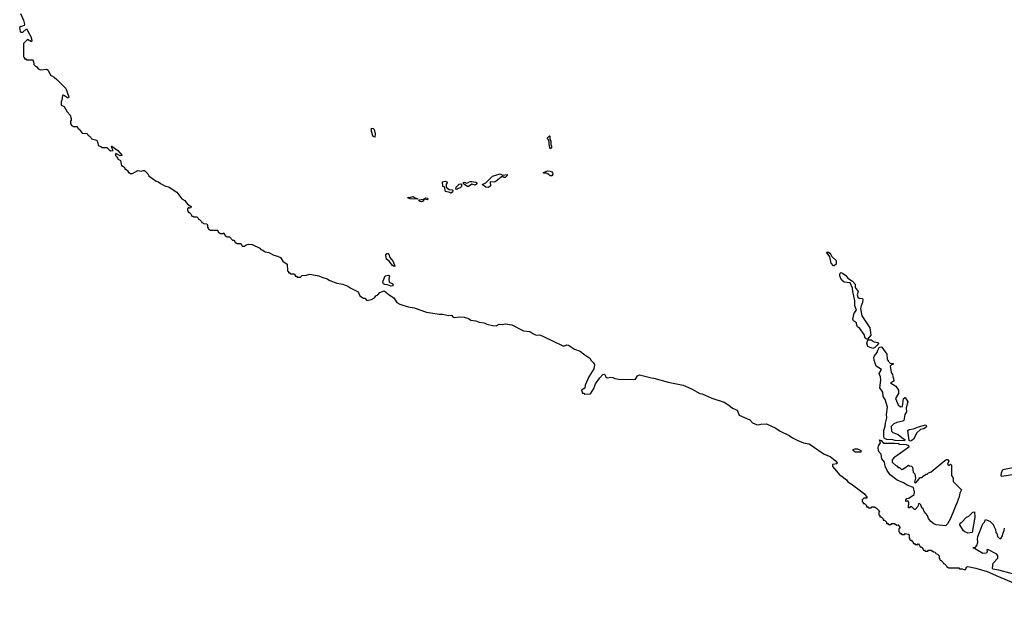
# Model space of a CAD drawing. Extents: x 2535812 to 2752880, y 540738 to 728399.
# Tile 151 of 213: x 2650522 to 2662311, y 617847 to 625069. Entities that reach past the tile are written whole.
import ezdxf

# ---------------------------------------------------------------- set-up
doc = ezdxf.new("R2010")
doc.units = 0

msp = doc.modelspace()

# ---------------------------------------------------------------- linework, layer by layer
at = {"layer": '0CON20XD'}
for points in [[(2650531, 625141), (2650569, 625065), (2650582, 625015), (2650575, 625000), (2650532, 624985), (2650522, 624975), (2650528, 624928), (2650535, 624920), (2650562, 624918), (2650605, 624961), (2650655, 624869), (2650668, 624825), (2650665, 624804), (2650615, 624830), (2650570, 624785), (2650570, 624625), (2650580, 624615), (2650582, 624602), (2650595, 624600), (2650605, 624590), (2650675, 624590), (2650687, 624567), (2650692, 624532), (2650712, 624512), (2650725, 624510), (2650742, 624482), (2650775, 624470), (2650844, 624476), (2650865, 624463), (2650890, 624405), (2650935, 624382), (2650966, 624355), (2651073, 624245), (2651110, 624145), (2651108, 624132), (2651095, 624132), (2651045, 624167), (2651037, 624163), (2651027, 624103), (2651020, 624095), (2651020, 624045), (2651055, 624030), (2651090, 623965), (2651127, 623927), (2651140, 623885), (2651140, 623865), (2651130, 623855), (2651130, 623825), (2651140, 623815), (2651142, 623802), (2651155, 623800), (2651165, 623790), (2651205, 623790), (2651220, 623775), (2651222, 623762), (2651235, 623760), (2651272, 623712), (2651327, 623707), (2651340, 623695), (2651342, 623682), (2651355, 623680), (2651380, 623655), (2651382, 623642), (2651445, 623628), (2651458, 623595), (2651462, 623562), (2651495, 623550), (2651508, 623538), (2651565, 623538), (2651592, 623512), (2651615, 623500), (2651640, 623505), (2651624, 623534), (2651620, 623555), (2651624, 623556), (2651698, 623505), (2651751, 623445), (2651725, 623438), (2651675, 623468), (2651670, 623465), (2651670, 623445), (2651690, 623425), (2651690, 623415), (2651702, 623402), (2651728, 623385), (2651742, 623322), (2651755, 623320), (2651768, 623308), (2651780, 623295), (2651782, 623282), (2651795, 623280), (2651820, 623255), (2651822, 623242), (2651835, 623240), (2651845, 623230), (2651875, 623230), (2651935, 623264), (2651975, 623255), (2652006, 623266)], [(2654775, 623662), (2654755, 623672), (2654745, 623690), (2654734, 623735), (2654735, 623770), (2654755, 623768), (2654766, 623755), (2654780, 623705), (2654775, 623662)], [(2656875, 623522), (2656860, 623575), (2656860, 623605), (2656852, 623632), (2656840, 623645), (2656840, 623655), (2656865, 623678), (2656870, 623675), (2656870, 623635), (2656880, 623615), (2656880, 623575), (2656890, 623555), (2656888, 623535), (2656875, 623522)], [(2652006, 623266), (2652016, 623265), (2652057, 623225), (2652070, 623200), (2652157, 623137), (2652185, 623128), (2652208, 623108), (2652259, 623079), (2652314, 623065), (2652402, 623005), (2652465, 622927), (2652501, 622905), (2652532, 622862), (2652577, 622835), (2652572, 622818), (2652555, 622812), (2652545, 622820), (2652530, 622805), (2652530, 622785), (2652540, 622775), (2652542, 622762), (2652555, 622760), (2652568, 622748), (2652585, 622720), (2652595, 622720), (2652605, 622710), (2652645, 622710), (2652660, 622695), (2652662, 622682), (2652675, 622680), (2652700, 622655), (2652702, 622642), (2652715, 622640), (2652725, 622630), (2652758, 622628), (2652770, 622615), (2652770, 622585), (2652780, 622575), (2652782, 622562), (2652795, 622560), (2652805, 622550), (2652885, 622550), (2652900, 622535), (2652902, 622522), (2652915, 622520), (2652925, 622510), (2652955, 622510), (2652965, 622520), (2652982, 622482), (2652995, 622480), (2653005, 622470), (2653035, 622470), (2653072, 622432), (2653085, 622430), (2653100, 622415), (2653102, 622402), (2653115, 622400), (2653125, 622390), (2653165, 622390), (2653180, 622375), (2653185, 622360), (2653215, 622360), (2653235, 622377), (2653260, 622385), (2653305, 622381), (2653396, 622335), (2653410, 622320), (2653435, 622312), (2653461, 622291), (2653506, 622285), (2653565, 622250), (2653610, 622240), (2653645, 622225), (2653671, 622181), (2653724, 622145), (2653730, 622065), (2653740, 622055), (2653742, 622042), (2653755, 622040), (2653765, 622030), (2653805, 622030), (2653820, 622015), (2653822, 622002), (2653835, 622000), (2653845, 621990), (2653885, 621990), (2653905, 622007), (2653957, 622013), (2653995, 622025), (2654105, 622005), (2654138, 621988), (2654205, 621969), (2654237, 621947), (2654318, 621918), (2654391, 621905), (2654452, 621882), (2654487, 621857), (2654573, 621813), (2654596, 621766), (2654638, 621738), (2654656, 621735), (2654678, 621708), (2654735, 621720), (2654769, 621741), (2654786, 621764), (2654812, 621778), (2654835, 621803), (2654885, 621825), (2654946, 621775), (2655001, 621741), (2655037, 621687), (2655075, 621666), (2655175, 621632), (2655245, 621623), (2655395, 621570), (2655545, 621546), (2655585, 621545), (2655655, 621531), (2655694, 621534), (2655708, 621515), (2655725, 621506), (2655785, 621515), (2655845, 621511), (2655894, 621495), (2655925, 621475), (2655985, 621465), (2656025, 621448), (2656082, 621442), (2656116, 621426), (2656185, 621409), (2656226, 621404), (2656265, 621425), (2656305, 621422), (2656335, 621431), (2656415, 621418), (2656555, 621348), (2656629, 621339), (2656665, 621315), (2656705, 621295), (2656745, 621298), (2656785, 621284), (2657025, 621167), (2657045, 621165), (2657075, 621179), (2657095, 621175), (2657165, 621125), (2657233, 621103), (2657275, 621065), (2657350, 621020), (2657365, 620990), (2657391, 620965), (2657403, 620945), (2657398, 620892), (2657335, 620794), (2657292, 620695), (2657290, 620660), (2657250, 620635), (2657262, 620602), (2657275, 620600), (2657285, 620590), (2657358, 620592), (2657398, 620655), (2657418, 620712), (2657467, 620785), (2657505, 620824), (2657525, 620826), (2657540, 620795), (2657555, 620785), (2657598, 620792), (2657625, 620789), (2657647, 620775), (2657695, 620766), (2657868, 620762), (2657895, 620769), (2657921, 620809), (2657945, 620818), (2658085, 620782), (2658115, 620780), (2658285, 620732), (2658465, 620695), (2658565, 620652), (2658665, 620598), (2658695, 620593), (2658811, 620541), (2658955, 620494), (2659014, 620455), (2659055, 620420), (2659113, 620395), (2659135, 620335), (2659265, 620281), (2659297, 620247), (2659345, 620225), (2659365, 620221), (2659395, 620230), (2659465, 620235), (2659575, 620181), (2659626, 620146), (2659735, 620095), (2659775, 620066), (2659838, 620035), (2659905, 620006), (2659975, 619994), (2660155, 619869), (2660225, 619844), (2660285, 619796), (2660310, 619765), (2660307, 619753), (2660252, 619748), (2660252, 619722), (2660347, 619617), (2660355, 619616), (2660422, 619562), (2660438, 619538), (2660479, 619515), (2660635, 619395), (2660666, 619355), (2660666, 619344), (2660630, 619345), (2660610, 619325), (2660610, 619305), (2660620, 619295), (2660622, 619282), (2660635, 619280), (2660648, 619268), (2660660, 619255), (2660662, 619242), (2660675, 619240), (2660685, 619230), (2660715, 619230), (2660725, 619240), (2660755, 619240), (2660780, 619225), (2660820, 619185), (2660810, 619175), (2660810, 619145), (2660820, 619135), (2660822, 619122), (2660835, 619120), (2660848, 619108), (2660860, 619095), (2660862, 619082), (2660875, 619080), (2660900, 619055), (2660902, 619042), (2660915, 619040), (2660925, 619030), (2660955, 619030), (2660965, 619040), (2660995, 619040), (2661025, 619020), (2661040, 619025), (2661060, 618995), (2661060, 618985), (2661050, 618975), (2661050, 618945), (2661060, 618935), (2661062, 618922), (2661075, 618920), (2661085, 618910), (2661115, 618910), (2661125, 618920), (2661160, 618915), (2661170, 618905), (2661170, 618865), (2661180, 618855), (2661182, 618842), (2661195, 618840), (2661220, 618815), (2661222, 618802), (2661235, 618800), (2661245, 618790), (2661275, 618790), (2661285, 618800), (2661302, 618762), (2661315, 618760), (2661328, 618748), (2661340, 618735), (2661342, 618722), (2661355, 618720), (2661365, 618710), (2661395, 618710), (2661405, 618720), (2661435, 618720), (2661465, 618700), (2661485, 618698), (2661492, 618682), (2661510, 618675), (2661530, 618655), (2661530, 618625), (2661540, 618615), (2661542, 618602), (2661555, 618600), (2661568, 618588), (2661580, 618575), (2661582, 618562), (2661595, 618560), (2661620, 618535), (2661622, 618522), (2661635, 618520), (2661645, 618510), (2661765, 618510), (2661775, 618500), (2661805, 618500), (2661825, 618490), (2661845, 618490), (2661860, 618505), (2661853, 618513), (2661855, 618520), (2661875, 618526), (2661970, 618505), (2662107, 618465), (2662242, 618408), (2663565, 617847)], [(2656875, 623199), (2656844, 623224), (2656825, 623232), (2656795, 623232), (2656795, 623240), (2656845, 623262), (2656875, 623258), (2656895, 623248), (2656903, 623235), (2656905, 623220), (2656895, 623200), (2656875, 623199)], [(2655685, 622992), (2655672, 623002), (2655621, 623015), (2655610, 623070), (2655590, 623075), (2655585, 623128), (2655615, 623138), (2655635, 623130), (2655640, 623115), (2655628, 623102), (2655630, 623065), (2655665, 623039), (2655702, 623032), (2655710, 623025), (2655703, 623007), (2655685, 622992)], [(2655895, 623073), (2655885, 623073), (2655841, 623101), (2655833, 623115), (2655845, 623123), (2655875, 623113), (2655915, 623132), (2655934, 623134), (2655985, 623126), (2655994, 623115), (2655996, 623104), (2655975, 623088), (2655935, 623100), (2655895, 623073)], [(2656135, 623062), (2656105, 623064), (2656060, 623095), (2656102, 623118), (2656183, 623195), (2656275, 623226), (2656305, 623210), (2656360, 623215), (2656360, 623205), (2656335, 623180), (2656315, 623182), (2656305, 623200), (2656228, 623135), (2656204, 623126), (2656161, 623129), (2656157, 623123), (2656158, 623082), (2656135, 623062)], [(2655755, 623038), (2655745, 623040), (2655747, 623065), (2655785, 623099), (2655805, 623106), (2655812, 623102), (2655814, 623075), (2655795, 623057), (2655765, 623044), (2655755, 623038)], [(2655285, 622920), (2655197, 622927), (2655175, 622933), (2655174, 622945), (2655195, 622942), (2655235, 622954), (2655257, 622937), (2655288, 622925), (2655285, 622920)], [(2655335, 622889), (2655318, 622895), (2655300, 622915), (2655358, 622922), (2655385, 622939), (2655406, 622935), (2655408, 622925), (2655400, 622915), (2655365, 622920), (2655345, 622892), (2655335, 622889)], [(2655005, 622117), (2654985, 622128), (2654945, 622179), (2654916, 622205), (2654906, 622254), (2654920, 622270), (2654935, 622272), (2654944, 622264), (2654956, 622225), (2654994, 622175), (2655015, 622120), (2655005, 622117)], [(2660275, 622124), (2660264, 622125), (2660236, 622155), (2660222, 622232), (2660182, 622288), (2660205, 622288), (2660220, 622275), (2660235, 622260), (2660247, 622235), (2660296, 622186), (2660296, 622145), (2660275, 622124)], [(2654965, 621880), (2654928, 621898), (2654895, 621899), (2654877, 621907), (2654872, 621925), (2654876, 621944), (2654899, 622005), (2654933, 622013), (2654952, 622005), (2654944, 621965), (2654945, 621928), (2654982, 621912), (2654992, 621895), (2654985, 621883), (2654965, 621880)], [(2660665, 621248), (2660645, 621259), (2660633, 621303), (2660583, 621373), (2660554, 621395), (2660544, 621415), (2660542, 621442), (2660507, 621467), (2660498, 621485), (2660515, 621558), (2660543, 621595), (2660521, 621645), (2660521, 621705), (2660497, 621815), (2660493, 621855), (2660465, 621920), (2660395, 621928), (2660365, 621954), (2660345, 621988), (2660341, 622015), (2660344, 622035), (2660355, 622043), (2660375, 622037), (2660415, 622008), (2660438, 621978), (2660495, 621941), (2660524, 621905), (2660527, 621865), (2660563, 621815), (2660551, 621775), (2660557, 621747), (2660575, 621736), (2660612, 621732), (2660618, 621725), (2660614, 621685), (2660596, 621645), (2660591, 621615), (2660606, 621526), (2660701, 621381), (2660706, 621354), (2660711, 621295), (2660675, 621250), (2660665, 621248)], [(2660735, 621134), (2660675, 621158), (2660664, 621195), (2660675, 621240), (2660715, 621240), (2660752, 621215), (2660802, 621205), (2660806, 621194), (2660790, 621175), (2660762, 621148), (2660735, 621134)], [(2661115, 620030), (2661005, 620032), (2660975, 620042), (2660905, 620047), (2660875, 620057), (2660867, 620075), (2660868, 620152), (2660886, 620205), (2660887, 620243), (2660903, 620305), (2660900, 620345), (2660912, 620432), (2660883, 620523), (2660861, 620561), (2660855, 620613), (2660820, 620665), (2660834, 620754), (2660828, 620795), (2660812, 620835), (2660840, 620885), (2660775, 620924), (2660752, 620995), (2660749, 621025), (2660755, 621046), (2660790, 621085), (2660797, 621115), (2660814, 621146), (2660834, 621156), (2660845, 621150), (2660906, 621065), (2660910, 621005), (2660920, 620995), (2660922, 620982), (2660945, 620960), (2660980, 620955), (2660980, 620945), (2660962, 620938), (2660946, 620924), (2660956, 620846), (2660972, 620825), (2660975, 620800), (2660986, 620775), (2660987, 620745), (2660950, 620725), (2661012, 620682), (2661046, 620636), (2661044, 620596), (2661010, 620535), (2661042, 620462), (2661068, 620438), (2661090, 620440), (2661104, 620535), (2661125, 620547), (2661157, 620495), (2661137, 620425), (2661138, 620375), (2661121, 620345), (2661106, 620275), (2661094, 620266), (2661025, 620250), (2660988, 620235), (2660958, 620202), (2660962, 620145), (2660975, 620130), (2661040, 620105), (2661102, 620052), (2661115, 620050), (2661120, 620045), (2661115, 620030)], [(2661187, 620027), (2661172, 620035), (2661156, 620155), (2661173, 620167), (2661225, 620172), (2661285, 620198), (2661373, 620223), (2661380, 620205), (2661376, 620194), (2661348, 620175), (2661306, 620164), (2661265, 620127), (2661222, 620048), (2661205, 620032), (2661187, 620027)], [(2661605, 619014), (2661495, 619026), (2661466, 619036), (2661430, 619065), (2661405, 619100), (2661390, 619135), (2661352, 619185), (2661340, 619215), (2661325, 619230), (2661310, 619265), (2661295, 619280), (2661282, 619278), (2661277, 619243), (2661245, 619210), (2661235, 619210), (2661205, 619240), (2661185, 619240), (2661175, 619230), (2661165, 619230), (2661167, 619297), (2661155, 619310), (2661132, 619302), (2661130, 619325), (2661145, 619338), (2661168, 619342), (2661233, 619387), (2661236, 619415), (2661223, 619473), (2661155, 619495), (2661105, 619529), (2661029, 619559), (2660945, 619625), (2660910, 619675), (2660886, 619726), (2660878, 619775), (2660844, 619815), (2660835, 619872), (2660814, 619894), (2660804, 619916), (2660799, 619945), (2660805, 619972), (2660830, 620005), (2660815, 620040), (2660838, 620035), (2660865, 620000), (2660995, 620000), (2661045, 619998), (2661055, 619990), (2661137, 619987), (2661163, 619973), (2661166, 619955), (2661125, 619922), (2660987, 619825), (2660968, 619802), (2660970, 619775), (2661015, 619730), (2661025, 619730), (2661042, 619712), (2661055, 619710), (2661078, 619688), (2661095, 619690), (2661165, 619740), (2661175, 619730), (2661198, 619728), (2661210, 619715), (2661220, 619655), (2661240, 619635), (2661246, 619585), (2661237, 619537), (2661245, 619528), (2661255, 619530), (2661305, 619590), (2661318, 619592), (2661355, 619620), (2661365, 619620), (2661375, 619630), (2661388, 619632), (2661403, 619647), (2661435, 619660), (2661600, 619795), (2661620, 619805), (2661630, 619805), (2661648, 619785), (2661632, 619752), (2661645, 619740), (2661655, 619740), (2661665, 619750), (2661678, 619738), (2661680, 619615), (2661700, 619585), (2661700, 619545), (2661798, 619445), (2661780, 619405), (2661767, 619345), (2661758, 619335), (2661756, 619314), (2661665, 619102), (2661632, 619038), (2661605, 619014)], [(2660525, 619893), (2660502, 619915), (2660500, 619925), (2660520, 619935), (2660554, 619934), (2660595, 619916), (2660595, 619894), (2660525, 619893)], [(2662455, 619631), (2662283, 619603), (2662275, 619610), (2662276, 619645), (2662295, 619686), (2662496, 619726)], [(2661875, 618927), (2661840, 618940), (2661824, 618954), (2661780, 619025), (2661783, 619045), (2661803, 619057), (2661860, 619115), (2661885, 619130), (2661935, 619178), (2661955, 619180), (2661956, 619115), (2661925, 618934), (2661875, 618927)], [(2662542, 618402), (2662245, 618484), (2662175, 618493), (2662171, 618505), (2662178, 618565), (2662233, 618627), (2662234, 618654), (2662222, 618672), (2662115, 618730), (2662100, 618725), (2662107, 618705), (2662096, 618685), (2662055, 618682), (2661955, 618740), (2661934, 618745), (2661940, 618755), (2661965, 618758), (2661982, 618778), (2661994, 618816), (2661988, 618855), (2661995, 618885), (2662055, 619038), (2662072, 619058), (2662085, 619090), (2662138, 619068), (2662180, 619025), (2662180, 619015), (2662207, 618967), (2662210, 618935), (2662220, 618925), (2662230, 618885), (2662255, 618860), (2662268, 618862), (2662290, 618895), (2662293, 618917), (2662310, 618955), (2662312, 618985)]]:
    msp.add_lwpolyline(points, dxfattribs=at)

doc.saveas('drawing.dxf')
